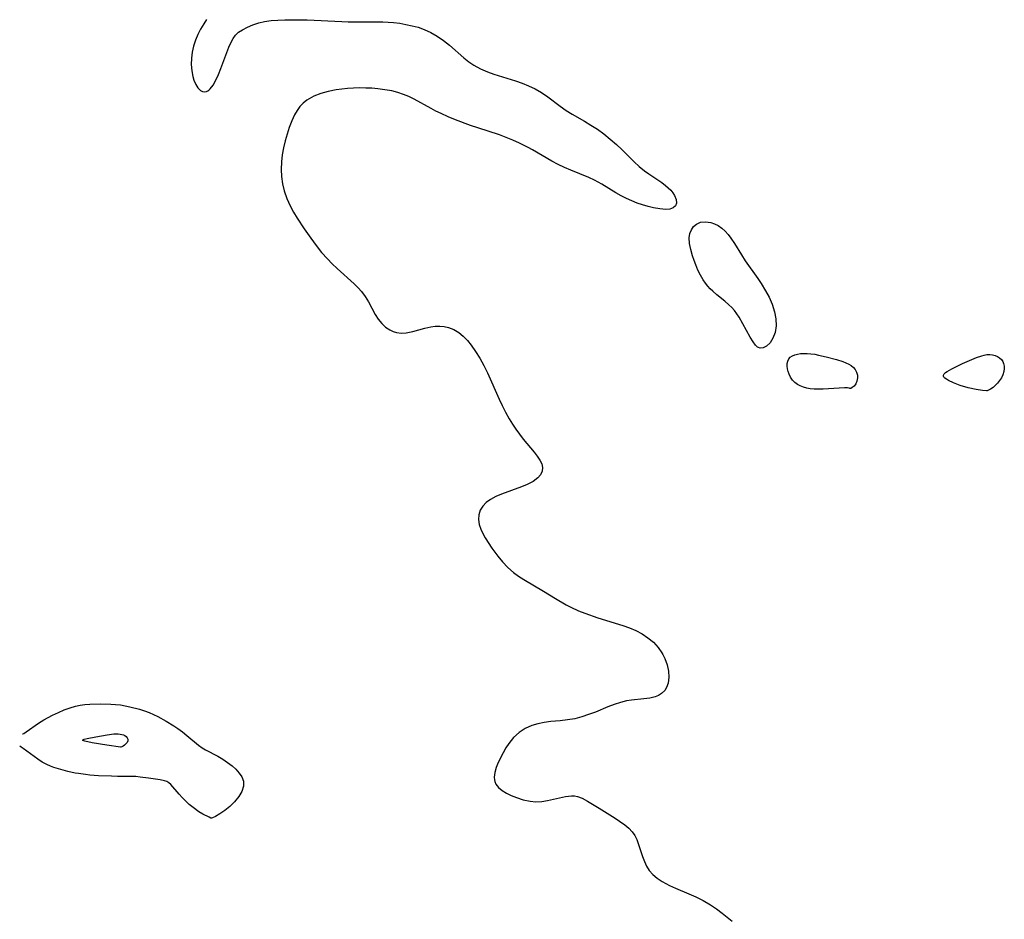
# Model space of a CAD drawing. Header units: metres. Extents: x 1073367 to 1082519, y 1569854 to 1574957.
# Tile 210 of 256: x 1073716 to 1073932, y 1573674 to 1573872. Entities that reach past the tile are written whole.
import ezdxf

# ---------------------------------------------------------------- set-up
doc = ezdxf.new("R2010")
doc.units = ezdxf.units.M
doc.layers.add('CGG_CurvaNivelLidar_v1', color=253, linetype='Continuous', lineweight=30)

msp = doc.modelspace()

# ---------------------------------------------------------------- linework, layer by layer
at = {"layer": 'CGG_CurvaNivelLidar_v1'}
for p, q in [((1073756.7841, 1573870.6741, 63.5), (1073756.0845, 1573869.498, 63.5)), ((1073757.386, 1573871.5575, 63.5), (1073756.7841, 1573870.6741, 63.5)), ((1073766.3398, 1573869.9001, 63.5), (1073767.5511, 1573870.406, 63.5)), ((1073767.5511, 1573870.406, 63.5), (1073768.8633, 1573870.8301, 63.5)), ((1073768.8633, 1573870.8301, 63.5), (1073770.1376, 1573871.1249, 63.5)), ((1073770.1376, 1573871.1249, 63.5), (1073771.5748, 1573871.3354, 63.5)), ((1073771.5748, 1573871.3354, 63.5), (1073773.064, 1573871.4577, 63.5)), ((1073773.064, 1573871.4577, 63.5), (1073774.5915, 1573871.5181, 63.5)), ((1073774.5915, 1573871.5181, 63.5), (1073776.1467, 1573871.5386, 63.5)), ((1073776.1467, 1573871.5386, 63.5), (1073779.486, 1573871.4862, 63.5)), ((1073779.486, 1573871.4862, 63.5), (1073787.061, 1573871.1236, 63.5)), ((1073787.061, 1573871.1236, 63.5), (1073788.4355, 1573871.0827, 63.5)), ((1073788.4355, 1573871.0827, 63.5), (1073794.4424, 1573871.092, 63.5)), ((1073794.4424, 1573871.092, 63.5), (1073796.05, 1573871.0599, 63.5)), ((1073796.05, 1573871.0599, 63.5), (1073798.4079, 1573870.9194, 63.5)), ((1073798.4079, 1573870.9194, 63.5), (1073799.7847, 1573870.752, 63.5)), ((1073799.7847, 1573870.752, 63.5), (1073801.1428, 1573870.5235, 63.5)), ((1073801.1428, 1573870.5235, 63.5), (1073802.4952, 1573870.2354, 63.5)), ((1073802.4952, 1573870.2354, 63.5), (1073803.8174, 1573869.8775, 63.5)), ((1073755.472, 1573868.2825, 63.5), (1073754.9572, 1573867.0347, 63.5)), ((1073756.0845, 1573869.498, 63.5), (1073755.472, 1573868.2825, 63.5)), ((1073763.2138, 1573867.4498, 63.5), (1073763.7316, 1573868.1736, 63.5)), ((1073763.7316, 1573868.1736, 63.5), (1073764.4221, 1573868.7999, 63.5)), ((1073764.4221, 1573868.7999, 63.5), (1073765.2492, 1573869.3352, 63.5)), ((1073765.2492, 1573869.3352, 63.5), (1073766.3398, 1573869.9001, 63.5)), ((1073803.8174, 1573869.8775, 63.5), (1073805.1001, 1573869.43, 63.5)), ((1073805.1001, 1573869.43, 63.5), (1073806.5841, 1573868.7506, 63.5)), ((1073806.5841, 1573868.7506, 63.5), (1073807.9996, 1573867.9406, 63.5)), ((1073807.9996, 1573867.9406, 63.5), (1073809.391, 1573866.9939, 63.5)), ((1073754.9572, 1573867.0347, 63.5), (1073754.544, 1573865.7332, 63.5)), ((1073762.2964, 1573865.4885, 63.5), (1073762.779, 1573866.6091, 63.5)), ((1073762.779, 1573866.6091, 63.5), (1073763.2138, 1573867.4498, 63.5)), ((1073809.391, 1573866.9939, 63.5), (1073810.7038, 1573865.9538, 63.5)), ((1073810.7038, 1573865.9538, 63.5), (1073813.8278, 1573863.1613, 63.5)), ((1073754.249, 1573864.4207, 63.5), (1073754.078, 1573863.1138, 63.5)), ((1073754.544, 1573865.7332, 63.5), (1073754.249, 1573864.4207, 63.5)), ((1073760.5294, 1573860.8615, 63.5), (1073762.2964, 1573865.4885, 63.5)), ((1073754.078, 1573863.1138, 63.5), (1073754.0402, 1573861.7053, 63.5)), ((1073754.0402, 1573861.7053, 63.5), (1073754.1477, 1573860.3542, 63.5)), ((1073813.8278, 1573863.1613, 63.5), (1073814.8917, 1573862.3268, 63.5)), ((1073814.8917, 1573862.3268, 63.5), (1073816.0125, 1573861.5711, 63.5)), ((1073816.0125, 1573861.5711, 63.5), (1073817.4672, 1573860.7826, 63.5)), ((1073754.1477, 1573860.3542, 63.5), (1073754.3902, 1573859.0946, 63.5)), ((1073759.4342, 1573858.2913, 63.5), (1073759.9902, 1573859.5274, 63.5)), ((1073759.9902, 1573859.5274, 63.5), (1073760.5294, 1573860.8615, 63.5)), ((1073817.4672, 1573860.7826, 63.5), (1073819.0013, 1573860.1159, 63.5)), ((1073819.0013, 1573860.1159, 63.5), (1073820.435, 1573859.5909, 63.5)), ((1073820.435, 1573859.5909, 63.5), (1073825.132, 1573858.0989, 63.5)), ((1073754.3902, 1573859.0946, 63.5), (1073754.6358, 1573858.2884, 63.5)), ((1073754.6358, 1573858.2884, 63.5), (1073755.0329, 1573857.3533, 63.5)), ((1073755.0329, 1573857.3533, 63.5), (1073755.507, 1573856.5855, 63.5)), ((1073758.2188, 1573856.3693, 63.5), (1073758.8482, 1573857.2144, 63.5)), ((1073758.8482, 1573857.2144, 63.5), (1073759.4342, 1573858.2913, 63.5)), ((1073825.132, 1573858.0989, 63.5), (1073826.5973, 1573857.5968, 63.5)), ((1073826.5973, 1573857.5968, 63.5), (1073828.0296, 1573857.0403, 63.5)), ((1073755.507, 1573856.5855, 63.5), (1073756.0535, 1573856.0325, 63.5)), ((1073756.0535, 1573856.0325, 63.5), (1073756.4874, 1573855.7971, 63.5)), ((1073756.4874, 1573855.7971, 63.5), (1073756.9403, 1573855.7121, 63.5)), ((1073756.9403, 1573855.7121, 63.5), (1073757.388, 1573855.7853, 63.5)), ((1073757.388, 1573855.7853, 63.5), (1073757.6535, 1573855.9058, 63.5)), ((1073757.6535, 1573855.9058, 63.5), (1073757.8809, 1573856.0583, 63.5)), ((1073757.8809, 1573856.0583, 63.5), (1073758.2188, 1573856.3693, 63.5)), ((1073782.4533, 1573855.3374, 63.5), (1073780.9074, 1573854.733, 63.5)), ((1073784.1009, 1573855.7999, 63.5), (1073782.4533, 1573855.3374, 63.5)), ((1073785.8177, 1573856.1508, 63.5), (1073784.1009, 1573855.7999, 63.5)), ((1073787.0507, 1573856.3392, 63.5), (1073785.8177, 1573856.1508, 63.5)), ((1073788.3002, 1573856.474, 63.5), (1073787.0507, 1573856.3392, 63.5)), ((1073789.66, 1573856.5527, 63.5), (1073788.3002, 1573856.474, 63.5)), ((1073791.0287, 1573856.5764, 63.5), (1073789.66, 1573856.5527, 63.5)), ((1073792.3546, 1573856.5595, 63.5), (1073791.0287, 1573856.5764, 63.5)), ((1073793.6788, 1573856.5007, 63.5), (1073792.3546, 1573856.5595, 63.5)), ((1073794.9963, 1573856.3914, 63.5), (1073793.6788, 1573856.5007, 63.5)), ((1073796.5151, 1573856.1895, 63.5), (1073794.9963, 1573856.3914, 63.5)), ((1073798.0104, 1573855.9043, 63.5), (1073796.5151, 1573856.1895, 63.5)), ((1073799.3262, 1573855.5714, 63.5), (1073798.0104, 1573855.9043, 63.5)), ((1073800.6085, 1573855.1497, 63.5), (1073799.3262, 1573855.5714, 63.5)), ((1073801.7776, 1573854.6616, 63.5), (1073800.6085, 1573855.1497, 63.5)), ((1073828.0296, 1573857.0403, 63.5), (1073829.4864, 1573856.3701, 63.5)), ((1073829.4864, 1573856.3701, 63.5), (1073830.8696, 1573855.5966, 63.5)), ((1073830.8696, 1573855.5966, 63.5), (1073832.2696, 1573854.6394, 63.5)), ((1073778.6051, 1573853.2435, 63.5), (1073777.8705, 1573852.4724, 63.5)), ((1073779.4218, 1573853.891, 63.5), (1073778.6051, 1573853.2435, 63.5)), ((1073780.9074, 1573854.733, 63.5), (1073779.4218, 1573853.891, 63.5)), ((1073802.9209, 1573854.1027, 63.5), (1073801.7776, 1573854.6616, 63.5)), ((1073806.6305, 1573852.059, 63.5), (1073802.9209, 1573854.1027, 63.5)), ((1073832.2696, 1573854.6394, 63.5), (1073834.9293, 1573852.584, 63.5)), ((1073776.6901, 1573850.6903, 63.5), (1073776.0633, 1573849.3494, 63.5)), ((1073777.2394, 1573851.6194, 63.5), (1073776.6901, 1573850.6903, 63.5)), ((1073777.8705, 1573852.4724, 63.5), (1073777.2394, 1573851.6194, 63.5)), ((1073807.7197, 1573851.4924, 63.5), (1073806.6305, 1573852.059, 63.5)), ((1073808.8286, 1573850.9525, 63.5), (1073807.7197, 1573851.4924, 63.5)), ((1073810.385, 1573850.2521, 63.5), (1073808.8286, 1573850.9525, 63.5)), ((1073834.9293, 1573852.584, 63.5), (1073836.288, 1573851.6158, 63.5)), ((1073836.288, 1573851.6158, 63.5), (1073837.5647, 1573850.8349, 63.5)), ((1073837.5647, 1573850.8349, 63.5), (1073840.3044, 1573849.2819, 63.5)), ((1073776.0633, 1573849.3494, 63.5), (1073775.528, 1573847.9307, 63.5)), ((1073811.9671, 1573849.596, 63.5), (1073810.385, 1573850.2521, 63.5)), ((1073815.2627, 1573848.3623, 63.5), (1073811.9671, 1573849.596, 63.5)), ((1073840.3044, 1573849.2819, 63.5), (1073841.7232, 1573848.431, 63.5)), ((1073775.0487, 1573846.4626, 63.5), (1073774.6102, 1573844.9767, 63.5)), ((1073775.528, 1573847.9307, 63.5), (1073775.0487, 1573846.4626, 63.5)), ((1073816.8906, 1573847.8032, 63.5), (1073815.2627, 1573848.3623, 63.5)), ((1073821.6253, 1573846.2618, 63.5), (1073816.8906, 1573847.8032, 63.5)), ((1073841.7232, 1573848.431, 63.5), (1073843.1226, 1573847.5195, 63.5)), ((1073843.1226, 1573847.5195, 63.5), (1073844.5595, 1573846.4774, 63.5)), ((1073844.5595, 1573846.4774, 63.5), (1073845.9524, 1573845.3654, 63.5)), ((1073774.6102, 1573844.9767, 63.5), (1073774.2407, 1573843.4611, 63.5)), ((1073823.1225, 1573845.709, 63.5), (1073821.6253, 1573846.2618, 63.5)), ((1073824.5911, 1573845.1083, 63.5), (1073823.1225, 1573845.709, 63.5)), ((1073826.0274, 1573844.4655, 63.5), (1073824.5911, 1573845.1083, 63.5)), ((1073827.9517, 1573843.5123, 63.5), (1073826.0274, 1573844.4655, 63.5)), ((1073845.9524, 1573845.3654, 63.5), (1073847.3, 1573844.1996, 63.5)), ((1073847.3, 1573844.1996, 63.5), (1073848.5034, 1573843.0825, 63.5)), ((1073774.2407, 1573843.4611, 63.5), (1073773.9789, 1573841.9151, 63.5)), ((1073828.9193, 1573842.9789, 63.5), (1073827.9517, 1573843.5123, 63.5)), ((1073833.108, 1573840.5255, 63.5), (1073828.9193, 1573842.9789, 63.5)), ((1073848.5034, 1573843.0825, 63.5), (1073851.2291, 1573840.3605, 63.5)), ((1073773.8252, 1573840.3474, 63.5), (1073773.7777, 1573838.6798, 63.5)), ((1073773.9789, 1573841.9151, 63.5), (1073773.8252, 1573840.3474, 63.5)), ((1073834.5524, 1573839.755, 63.5), (1073833.108, 1573840.5255, 63.5)), ((1073851.2291, 1573840.3605, 63.5), (1073852.3181, 1573839.3292, 63.5)), ((1073773.7777, 1573838.6798, 63.5), (1073773.8474, 1573837.1078, 63.5)), ((1073835.9045, 1573839.1119, 63.5), (1073834.5524, 1573839.755, 63.5)), ((1073837.2802, 1573838.5163, 63.5), (1073835.9045, 1573839.1119, 63.5)), ((1073841.2461, 1573836.9043, 63.5), (1073837.2802, 1573838.5163, 63.5)), ((1073852.3181, 1573839.3292, 63.5), (1073853.438, 1573838.3904, 63.5)), ((1073853.438, 1573838.3904, 63.5), (1073854.3758, 1573837.7165, 63.5)), ((1073854.3758, 1573837.7165, 63.5), (1073857.2326, 1573835.8034, 63.5)), ((1073773.8474, 1573837.1078, 63.5), (1073774.0422, 1573835.5532, 63.5)), ((1073774.0422, 1573835.5532, 63.5), (1073774.3843, 1573834.029, 63.5)), ((1073842.5017, 1573836.322, 63.5), (1073841.2461, 1573836.9043, 63.5)), ((1073844.093, 1573835.452, 63.5), (1073842.5017, 1573836.322, 63.5)), ((1073857.2326, 1573835.8034, 63.5), (1073858.1016, 1573835.1419, 63.5)), ((1073774.3843, 1573834.029, 63.5), (1073774.9746, 1573832.3393, 63.5)), ((1073847.1847, 1573833.5536, 63.5), (1073844.093, 1573835.452, 63.5)), ((1073848.3512, 1573832.8756, 63.5), (1073847.1847, 1573833.5536, 63.5)), ((1073858.1016, 1573835.1419, 63.5), (1073858.6861, 1573834.6344, 63.5)), ((1073858.6861, 1573834.6344, 63.5), (1073859.2034, 1573834.1097, 63.5)), ((1073859.2034, 1573834.1097, 63.5), (1073859.659, 1573833.5419, 63.5)), ((1073859.659, 1573833.5419, 63.5), (1073860.0198, 1573832.9664, 63.5)), ((1073774.9746, 1573832.3393, 63.5), (1073775.7369, 1573830.6951, 63.5)), ((1073849.5063, 1573832.2858, 63.5), (1073848.3512, 1573832.8756, 63.5)), ((1073850.6558, 1573831.7747, 63.5), (1073849.5063, 1573832.2858, 63.5)), ((1073851.8171, 1573831.3259, 63.5), (1073850.6558, 1573831.7747, 63.5)), ((1073853.0568, 1573830.9154, 63.5), (1073851.8171, 1573831.3259, 63.5)), ((1073860.0198, 1573832.9664, 63.5), (1073860.3738, 1573832.1061, 63.5)), ((1073860.4667, 1573831.321, 63.5), (1073860.2604, 1573830.6762, 63.5)), ((1073860.3738, 1573832.1061, 63.5), (1073860.4667, 1573831.321, 63.5)), ((1073775.7369, 1573830.6951, 63.5), (1073776.4791, 1573829.335, 63.5)), ((1073776.4791, 1573829.335, 63.5), (1073777.2852, 1573827.9935, 63.5)), ((1073854.2772, 1573830.5697, 63.5), (1073853.0568, 1573830.9154, 63.5)), ((1073855.4573, 1573830.2838, 63.5), (1073854.2772, 1573830.5697, 63.5)), ((1073856.8549, 1573830.0166, 63.5), (1073855.4573, 1573830.2838, 63.5)), ((1073858.1148, 1573829.9105, 63.5), (1073856.8549, 1573830.0166, 63.5)), ((1073859.0311, 1573829.9951, 63.5), (1073858.1148, 1573829.9105, 63.5)), ((1073859.7664, 1573830.2484, 63.5), (1073859.0311, 1573829.9951, 63.5)), ((1073860.2604, 1573830.6762, 63.5), (1073859.7664, 1573830.2484, 63.5)), ((1073777.2852, 1573827.9935, 63.5), (1073778.7901, 1573825.6744, 63.5)), ((1073864.8349, 1573826.7198, 63.5), (1073865.7774, 1573827.1169, 63.5)), ((1073865.7774, 1573827.1169, 63.5), (1073866.8564, 1573827.2262, 63.5)), ((1073866.8564, 1573827.2262, 63.5), (1073867.9995, 1573827.0638, 63.5)), ((1073867.9995, 1573827.0638, 63.5), (1073868.8234, 1573826.7805, 63.5)), ((1073778.7901, 1573825.6744, 63.5), (1073780.2439, 1573823.5787, 63.5)), ((1073863.4277, 1573824.6224, 63.5), (1073863.7473, 1573825.4602, 63.5)), ((1073863.7473, 1573825.4602, 63.5), (1073864.2188, 1573826.1729, 63.5)), ((1073864.2188, 1573826.1729, 63.5), (1073864.8349, 1573826.7198, 63.5)), ((1073868.8234, 1573826.7805, 63.5), (1073869.629, 1573826.3674, 63.5)), ((1073869.629, 1573826.3674, 63.5), (1073870.3986, 1573825.8322, 63.5)), ((1073870.3986, 1573825.8322, 63.5), (1073871.124, 1573825.176, 63.5)), ((1073871.124, 1573825.176, 63.5), (1073871.801, 1573824.4229, 63.5)), ((1073780.2439, 1573823.5787, 63.5), (1073781.4125, 1573822.0118, 63.5)), ((1073863.2758, 1573823.693, 63.5), (1073863.4277, 1573824.6224, 63.5)), ((1073863.334, 1573822.4364, 63.5), (1073863.2758, 1573823.693, 63.5)), ((1073871.801, 1573824.4229, 63.5), (1073872.4355, 1573823.5937, 63.5)), ((1073872.4355, 1573823.5937, 63.5), (1073873.2054, 1573822.4375, 63.5)), ((1073781.4125, 1573822.0118, 63.5), (1073782.6334, 1573820.4977, 63.5)), ((1073782.6334, 1573820.4977, 63.5), (1073783.915, 1573819.0542, 63.5)), ((1073863.6022, 1573821.1079, 63.5), (1073863.334, 1573822.4364, 63.5)), ((1073864.0042, 1573819.7283, 63.5), (1073863.6022, 1573821.1079, 63.5)), ((1073873.2054, 1573822.4375, 63.5), (1073874.7138, 1573819.9855, 63.5)), ((1073783.915, 1573819.0542, 63.5), (1073784.9537, 1573817.9951, 63.5)), ((1073864.3373, 1573818.7348, 63.5), (1073864.0042, 1573819.7283, 63.5)), ((1073864.7103, 1573817.737, 63.5), (1073864.3373, 1573818.7348, 63.5)), ((1073874.7138, 1573819.9855, 63.5), (1073875.5778, 1573818.6695, 63.5)), ((1073875.5778, 1573818.6695, 63.5), (1073878.3125, 1573814.7339, 63.5)), ((1073784.9537, 1573817.9951, 63.5), (1073786.019, 1573816.981, 63.5)), ((1073786.019, 1573816.981, 63.5), (1073789.8074, 1573813.5778, 63.5)), ((1073865.1901, 1573816.6145, 63.5), (1073864.7103, 1573817.737, 63.5)), ((1073865.7316, 1573815.5204, 63.5), (1073865.1901, 1573816.6145, 63.5)), ((1073866.3387, 1573814.4728, 63.5), (1073865.7316, 1573815.5204, 63.5)), ((1073866.8095, 1573813.7746, 63.5), (1073866.3387, 1573814.4728, 63.5)), ((1073878.3125, 1573814.7339, 63.5), (1073879.0358, 1573813.633, 63.5)), ((1073789.8074, 1573813.5778, 63.5), (1073790.6488, 1573812.7543, 63.5)), ((1073790.6488, 1573812.7543, 63.5), (1073791.4146, 1573811.8913, 63.5)), ((1073791.4146, 1573811.8913, 63.5), (1073792.2064, 1573810.7908, 63.5)), ((1073867.3207, 1573813.1176, 63.5), (1073866.8095, 1573813.7746, 63.5)), ((1073867.8621, 1573812.5197, 63.5), (1073867.3207, 1573813.1176, 63.5)), ((1073868.4347, 1573811.9609, 63.5), (1073867.8621, 1573812.5197, 63.5)), ((1073869.3095, 1573811.1943, 63.5), (1073868.4347, 1573811.9609, 63.5)), ((1073879.0358, 1573813.633, 63.5), (1073879.9814, 1573812.0779, 63.5)), ((1073879.9814, 1573812.0779, 63.5), (1073880.7792, 1573810.6535, 63.5)), ((1073792.2064, 1573810.7908, 63.5), (1073792.9018, 1573809.6345, 63.5)), ((1073792.9018, 1573809.6345, 63.5), (1073794.4058, 1573806.8984, 63.5)), ((1073871.0861, 1573809.7832, 63.5), (1073869.3095, 1573811.1943, 63.5)), ((1073871.9959, 1573809.0119, 63.5), (1073871.0861, 1573809.7832, 63.5)), ((1073880.7792, 1573810.6535, 63.5), (1073881.4798, 1573809.1228, 63.5)), ((1073872.6243, 1573808.4165, 63.5), (1073871.9959, 1573809.0119, 63.5)), ((1073873.2095, 1573807.7623, 63.5), (1073872.6243, 1573808.4165, 63.5)), ((1073873.7301, 1573807.0458, 63.5), (1073873.2095, 1573807.7623, 63.5)), ((1073881.4798, 1573809.1228, 63.5), (1073882.0017, 1573807.449, 63.5)), ((1073882.0017, 1573807.449, 63.5), (1073882.267, 1573805.8922, 63.5)), ((1073794.4058, 1573806.8984, 63.5), (1073795.0737, 1573805.8422, 63.5)), ((1073795.0737, 1573805.8422, 63.5), (1073795.8242, 1573804.8951, 63.5)), ((1073874.2179, 1573806.2655, 63.5), (1073873.7301, 1573807.0458, 63.5)), ((1073876.6661, 1573801.8879, 63.5), (1073874.2179, 1573806.2655, 63.5)), ((1073882.267, 1573805.8922, 63.5), (1073882.3091, 1573804.3637, 63.5)), ((1073795.8242, 1573804.8951, 63.5), (1073796.6556, 1573804.1235, 63.5)), ((1073796.6556, 1573804.1235, 63.5), (1073797.5822, 1573803.5082, 63.5)), ((1073797.5822, 1573803.5082, 63.5), (1073798.3126, 1573803.1661, 63.5)), ((1073798.3126, 1573803.1661, 63.5), (1073799.0785, 1573802.928, 63.5)), ((1073802.6167, 1573803.1028, 63.5), (1073805.3071, 1573803.8932, 63.5)), ((1073805.3071, 1573803.8932, 63.5), (1073806.5929, 1573804.1824, 63.5)), ((1073806.5929, 1573804.1824, 63.5), (1073807.5583, 1573804.2965, 63.5)), ((1073807.5583, 1573804.2965, 63.5), (1073808.5293, 1573804.3085, 63.5)), ((1073808.5293, 1573804.3085, 63.5), (1073809.4984, 1573804.2072, 63.5)), ((1073809.4984, 1573804.2072, 63.5), (1073810.4489, 1573803.9887, 63.5)), ((1073810.4489, 1573803.9887, 63.5), (1073811.6117, 1573803.5402, 63.5)), ((1073811.6117, 1573803.5402, 63.5), (1073812.708, 1573802.9143, 63.5)), ((1073882.3091, 1573804.3637, 63.5), (1073882.1089, 1573802.9377, 63.5)), ((1073799.0785, 1573802.928, 63.5), (1073800.1263, 1573802.7856, 63.5)), ((1073800.1263, 1573802.7856, 63.5), (1073801.2006, 1573802.8238, 63.5)), ((1073801.2006, 1573802.8238, 63.5), (1073802.6167, 1573803.1028, 63.5)), ((1073812.708, 1573802.9143, 63.5), (1073813.7195, 1573802.1223, 63.5)), ((1073813.7195, 1573802.1223, 63.5), (1073814.6226, 1573801.1895, 63.5)), ((1073814.6226, 1573801.1895, 63.5), (1073815.4585, 1573800.1382, 63.5)), ((1073877.2806, 1573800.9058, 63.5), (1073876.6661, 1573801.8879, 63.5)), ((1073881.6494, 1573801.6461, 63.5), (1073880.9943, 1573800.6166, 63.5)), ((1073882.1089, 1573802.9377, 63.5), (1073881.6494, 1573801.6461, 63.5)), ((1073815.4585, 1573800.1382, 63.5), (1073816.4181, 1573798.7529, 63.5)), ((1073877.8222, 1573800.1654, 63.5), (1073877.2806, 1573800.9058, 63.5)), ((1073878.2586, 1573799.7082, 63.5), (1073877.8222, 1573800.1654, 63.5)), ((1073878.5, 1573799.5986, 63.5), (1073878.2586, 1573799.7082, 63.5)), ((1073878.8486, 1573799.4626, 63.5), (1073878.5, 1573799.5986, 63.5)), ((1073879.4692, 1573799.5516, 63.5), (1073878.8486, 1573799.4626, 63.5)), ((1073880.2245, 1573799.9099, 63.5), (1073879.4692, 1573799.5516, 63.5)), ((1073880.9943, 1573800.6166, 63.5), (1073880.2245, 1573799.9099, 63.5)), ((1073816.4181, 1573798.7529, 63.5), (1073817.3277, 1573797.2708, 63.5)), ((1073817.3277, 1573797.2708, 63.5), (1073818.1822, 1573795.7105, 63.5)), ((1073884.7796, 1573796.137, 63.5), (1073884.8828, 1573796.6598, 63.5)), ((1073884.8828, 1573796.6598, 63.5), (1073885.0998, 1573797.1146, 63.5)), ((1073885.0998, 1573797.1146, 63.5), (1073885.4457, 1573797.4826, 63.5)), ((1073885.4457, 1573797.4826, 63.5), (1073885.8987, 1573797.774, 63.5)), ((1073885.8987, 1573797.774, 63.5), (1073886.4324, 1573798.0003, 63.5)), ((1073886.4324, 1573798.0003, 63.5), (1073887.0261, 1573798.1681, 63.5)), ((1073887.0261, 1573798.1681, 63.5), (1073887.6637, 1573798.2799, 63.5)), ((1073887.6637, 1573798.2799, 63.5), (1073888.3328, 1573798.3342, 63.5)), ((1073888.3328, 1573798.3342, 63.5), (1073889.1416, 1573798.3234, 63.5)), ((1073889.1416, 1573798.3234, 63.5), (1073889.9701, 1573798.2495, 63.5)), ((1073889.9701, 1573798.2495, 63.5), (1073890.8108, 1573798.1299, 63.5)), ((1073890.8108, 1573798.1299, 63.5), (1073891.6581, 1573797.9767, 63.5)), ((1073891.6581, 1573797.9767, 63.5), (1073893.3026, 1573797.6132, 63.5)), ((1073893.3026, 1573797.6132, 63.5), (1073895.592, 1573796.9946, 63.5)), ((1073895.592, 1573796.9946, 63.5), (1073896.9786, 1573796.5341, 63.5)), ((1073923.2282, 1573796.108, 63.5), (1073926.2705, 1573797.435, 63.5)), ((1073926.2705, 1573797.435, 63.5), (1073927.4277, 1573797.8348, 63.5)), ((1073927.4277, 1573797.8348, 63.5), (1073928.0021, 1573797.9752, 63.5)), ((1073928.0021, 1573797.9752, 63.5), (1073928.5724, 1573798.0556, 63.5)), ((1073928.5724, 1573798.0556, 63.5), (1073929.1831, 1573798.0591, 63.5)), ((1073929.1831, 1573798.0591, 63.5), (1073929.7786, 1573797.9836, 63.5)), ((1073929.7786, 1573797.9836, 63.5), (1073930.3487, 1573797.8387, 63.5)), ((1073930.3487, 1573797.8387, 63.5), (1073930.8799, 1573797.6278, 63.5)), ((1073930.8799, 1573797.6278, 63.5), (1073931.3545, 1573797.3489, 63.5)), ((1073931.3545, 1573797.3489, 63.5), (1073931.7489, 1573796.9934, 63.5)), ((1073931.7489, 1573796.9934, 63.5), (1073932.0314, 1573796.5732, 63.5)), ((1073818.1822, 1573795.7105, 63.5), (1073818.9871, 1573794.0684, 63.5)), ((1073884.7696, 1573795.5677, 63.5), (1073884.7796, 1573796.137, 63.5)), ((1073884.8388, 1573794.9703, 63.5), (1073884.7696, 1573795.5677, 63.5)), ((1073884.9794, 1573794.3618, 63.5), (1073884.8388, 1573794.9703, 63.5)), ((1073896.9786, 1573796.5341, 63.5), (1073897.6421, 1573796.2692, 63.5)), ((1073897.6421, 1573796.2692, 63.5), (1073898.2745, 1573795.9698, 63.5)), ((1073898.2745, 1573795.9698, 63.5), (1073898.7995, 1573795.6521, 63.5)), ((1073898.7995, 1573795.6521, 63.5), (1073899.2725, 1573795.2494, 63.5)), ((1073899.2725, 1573795.2494, 63.5), (1073899.6692, 1573794.7719, 63.5)), ((1073899.6692, 1573794.7719, 63.5), (1073899.9857, 1573794.1915, 63.5)), ((1073919.8676, 1573794.3936, 63.5), (1073920.8585, 1573794.966, 63.5)), ((1073920.8585, 1573794.966, 63.5), (1073923.2282, 1573796.108, 63.5)), ((1073932.0314, 1573796.5732, 63.5), (1073932.2287, 1573796.0901, 63.5)), ((1073932.2287, 1573796.0901, 63.5), (1073932.3517, 1573795.5618, 63.5)), ((1073932.3903, 1573794.9841, 63.5), (1073932.3018, 1573794.3306, 63.5)), ((1073932.3517, 1573795.5618, 63.5), (1073932.3903, 1573794.9841, 63.5)), ((1073818.9871, 1573794.0684, 63.5), (1073821.5846, 1573788.3082, 63.5)), ((1073885.1891, 1573793.7586, 63.5), (1073884.9794, 1573794.3618, 63.5)), ((1073885.5179, 1573793.0906, 63.5), (1073885.1891, 1573793.7586, 63.5)), ((1073885.9368, 1573792.4731, 63.5), (1073885.5179, 1573793.0906, 63.5)), ((1073886.4486, 1573791.9324, 63.5), (1073885.9368, 1573792.4731, 63.5)), ((1073899.9857, 1573794.1915, 63.5), (1073900.1699, 1573793.5698, 63.5)), ((1073900.2084, 1573792.9374, 63.5), (1073900.0755, 1573792.2488, 63.5)), ((1073900.1699, 1573793.5698, 63.5), (1073900.2084, 1573792.9374, 63.5)), ((1073919.0464, 1573793.5291, 63.5), (1073919.1932, 1573793.8236, 63.5)), ((1073919.0533, 1573793.3242, 63.5), (1073919.0464, 1573793.5291, 63.5)), ((1073919.1469, 1573793.1347, 63.5), (1073919.0533, 1573793.3242, 63.5)), ((1073919.3572, 1573792.9129, 63.5), (1073919.1469, 1573793.1347, 63.5)), ((1073919.1932, 1573793.8236, 63.5), (1073919.4755, 1573794.1063, 63.5)), ((1073919.7152, 1573792.6503, 63.5), (1073919.3572, 1573792.9129, 63.5)), ((1073919.4755, 1573794.1063, 63.5), (1073919.8676, 1573794.3936, 63.5)), ((1073920.1614, 1573792.3876, 63.5), (1073919.7152, 1573792.6503, 63.5)), ((1073921.2343, 1573791.8652, 63.5), (1073920.1614, 1573792.3876, 63.5)), ((1073931.3702, 1573792.3851, 63.5), (1073930.9113, 1573791.8132, 63.5)), ((1073931.7687, 1573793.0004, 63.5), (1073931.3702, 1573792.3851, 63.5)), ((1073932.0817, 1573793.6375, 63.5), (1073931.7687, 1573793.0004, 63.5)), ((1073932.3018, 1573794.3306, 63.5), (1073932.0817, 1573793.6375, 63.5)), ((1073887.0089, 1573791.5214, 63.5), (1073886.4486, 1573791.9324, 63.5)), ((1073887.6375, 1573791.1898, 63.5), (1073887.0089, 1573791.5214, 63.5)), ((1073888.3178, 1573790.9279, 63.5), (1073887.6375, 1573791.1898, 63.5)), ((1073889.0554, 1573790.7256, 63.5), (1073888.3178, 1573790.9279, 63.5)), ((1073889.8227, 1573790.5817, 63.5), (1073889.0554, 1573790.7256, 63.5)), ((1073890.6826, 1573790.4924, 63.5), (1073889.8227, 1573790.5817, 63.5)), ((1073891.666, 1573790.4597, 63.5), (1073890.6826, 1573790.4924, 63.5)), ((1073892.6694, 1573790.4794, 63.5), (1073891.666, 1573790.4597, 63.5)), ((1073897.3508, 1573790.7551, 63.5), (1073892.6694, 1573790.4794, 63.5)), ((1073897.9777, 1573790.7493, 63.5), (1073897.3508, 1573790.7551, 63.5)), ((1073898.3775, 1573790.7163, 63.5), (1073897.9777, 1573790.7493, 63.5)), ((1073898.5, 1573790.6609, 63.5), (1073898.3775, 1573790.7163, 63.5)), ((1073898.6899, 1573790.6593, 63.5), (1073898.5, 1573790.6609, 63.5)), ((1073899.0259, 1573790.8261, 63.5), (1073898.6899, 1573790.6593, 63.5)), ((1073899.4228, 1573791.1524, 63.5), (1073899.0259, 1573790.8261, 63.5)), ((1073899.7958, 1573791.6381, 63.5), (1073899.4228, 1573791.1524, 63.5)), ((1073900.0755, 1573792.2488, 63.5), (1073899.7958, 1573791.6381, 63.5)), ((1073922.6768, 1573791.3115, 63.5), (1073921.2343, 1573791.8652, 63.5)), ((1073924.4277, 1573790.7778, 63.5), (1073922.6768, 1573791.3115, 63.5)), ((1073926.1823, 1573790.3806, 63.5), (1073924.4277, 1573790.7778, 63.5)), ((1073927.5859, 1573790.1888, 63.5), (1073926.1823, 1573790.3806, 63.5)), ((1073928.5, 1573790.1461, 63.5), (1073927.5859, 1573790.1888, 63.5)), ((1073928.9269, 1573790.2716, 63.5), (1073928.6139, 1573790.1459, 63.5)), ((1073929.3796, 1573790.516, 63.5), (1073928.9269, 1573790.2716, 63.5)), ((1073929.9136, 1573790.879, 63.5), (1073929.3796, 1573790.516, 63.5)), ((1073930.4171, 1573791.305, 63.5), (1073929.9136, 1573790.879, 63.5)), ((1073930.9113, 1573791.8132, 63.5), (1073930.4171, 1573791.305, 63.5)), ((1073821.5846, 1573788.3082, 63.5), (1073822.2526, 1573786.8923, 63.5)), ((1073928.6139, 1573790.1459, 63.5), (1073928.5, 1573790.1461, 63.5)), ((1073822.2526, 1573786.8923, 63.5), (1073822.9924, 1573785.4166, 63.5)), ((1073822.9924, 1573785.4166, 63.5), (1073823.7789, 1573783.981, 63.5)), ((1073823.7789, 1573783.981, 63.5), (1073824.489, 1573782.8103, 63.5)), ((1073824.489, 1573782.8103, 63.5), (1073825.2387, 1573781.6836, 63.5)), ((1073825.2387, 1573781.6836, 63.5), (1073826.0229, 1573780.6064, 63.5)), ((1073826.0229, 1573780.6064, 63.5), (1073826.8705, 1573779.5382, 63.5)), ((1073826.8705, 1573779.5382, 63.5), (1073829.2795, 1573776.6685, 63.5)), ((1073829.2795, 1573776.6685, 63.5), (1073829.9334, 1573775.8219, 63.5)), ((1073829.9334, 1573775.8219, 63.5), (1073830.5205, 1573774.9446, 63.5)), ((1073830.5205, 1573774.9446, 63.5), (1073830.935, 1573774.0959, 63.5)), ((1073830.935, 1573774.0959, 63.5), (1073831.1163, 1573773.2666, 63.5)), ((1073831.1163, 1573773.2666, 63.5), (1073831.0175, 1573772.4658, 63.5)), ((1073830.078, 1573771.0045, 63.5), (1073829.0155, 1573770.2219, 63.5)), ((1073830.662, 1573771.7025, 63.5), (1073830.078, 1573771.0045, 63.5)), ((1073831.0175, 1573772.4658, 63.5), (1073830.662, 1573771.7025, 63.5)), ((1073826.4773, 1573769.0598, 63.5), (1073822.0637, 1573767.4834, 63.5)), ((1073827.7009, 1573769.5555, 63.5), (1073826.4773, 1573769.0598, 63.5)), ((1073829.0155, 1573770.2219, 63.5), (1073827.7009, 1573769.5555, 63.5)), ((1073820.8214, 1573766.9408, 63.5), (1073819.685, 1573766.3084, 63.5)), ((1073822.0637, 1573767.4834, 63.5), (1073820.8214, 1573766.9408, 63.5)), ((1073817.9876, 1573764.7989, 63.5), (1073817.4323, 1573763.909, 63.5)), ((1073818.7518, 1573765.6048, 63.5), (1073817.9876, 1573764.7989, 63.5)), ((1073819.685, 1573766.3084, 63.5), (1073818.7518, 1573765.6048, 63.5)), ((1073817.1074, 1573762.9449, 63.5), (1073817.0378, 1573761.8702, 63.5)), ((1073817.4323, 1573763.909, 63.5), (1073817.1074, 1573762.9449, 63.5)), ((1073817.0378, 1573761.8702, 63.5), (1073817.2182, 1573760.7605, 63.5)), ((1073817.2182, 1573760.7605, 63.5), (1073817.5418, 1573759.8, 63.5)), ((1073817.5418, 1573759.8, 63.5), (1073817.9892, 1573758.8349, 63.5)), ((1073817.9892, 1573758.8349, 63.5), (1073818.5311, 1573757.8671, 63.5)), ((1073818.5311, 1573757.8671, 63.5), (1073820.0026, 1573755.6207, 63.5)), ((1073820.0026, 1573755.6207, 63.5), (1073821.274, 1573753.8355, 63.5)), ((1073821.274, 1573753.8355, 63.5), (1073822.3076, 1573752.5761, 63.5)), ((1073822.3076, 1573752.5761, 63.5), (1073823.4454, 1573751.3858, 63.5)), ((1073823.4454, 1573751.3858, 63.5), (1073824.692, 1573750.2924, 63.5)), ((1073824.692, 1573750.2924, 63.5), (1073825.8289, 1573749.4616, 63.5)), ((1073825.8289, 1573749.4616, 63.5), (1073827.0267, 1573748.6914, 63.5)), ((1073827.0267, 1573748.6914, 63.5), (1073831.2785, 1573746.1891, 63.5)), ((1073831.2785, 1573746.1891, 63.5), (1073833.9671, 1573744.548, 63.5)), ((1073833.9671, 1573744.548, 63.5), (1073836.2986, 1573743.178, 63.5)), ((1073836.2986, 1573743.178, 63.5), (1073837.2962, 1573742.6481, 63.5)), ((1073837.2962, 1573742.6481, 63.5), (1073838.9794, 1573741.8667, 63.5)), ((1073838.9794, 1573741.8667, 63.5), (1073840.3407, 1573741.3198, 63.5)), ((1073840.3407, 1573741.3198, 63.5), (1073843.2291, 1573740.2992, 63.5)), ((1073843.2291, 1573740.2992, 63.5), (1073848.6752, 1573738.6127, 63.5)), ((1073848.6752, 1573738.6127, 63.5), (1073850.1541, 1573738.0985, 63.5)), ((1073850.1541, 1573738.0985, 63.5), (1073851.5759, 1573737.5136, 63.5)), ((1073851.5759, 1573737.5136, 63.5), (1073852.9162, 1573736.8262, 63.5)), ((1073852.9162, 1573736.8262, 63.5), (1073854.2268, 1573735.9533, 63.5)), ((1073854.2268, 1573735.9533, 63.5), (1073855.4052, 1573734.9497, 63.5)), ((1073855.4052, 1573734.9497, 63.5), (1073856.4353, 1573733.8358, 63.5)), ((1073856.4353, 1573733.8358, 63.5), (1073857.2904, 1573732.6257, 63.5)), ((1073857.2904, 1573732.6257, 63.5), (1073857.4822, 1573732.2926, 63.5)), ((1073857.4822, 1573732.2926, 63.5), (1073857.9099, 1573731.4258, 63.5)), ((1073857.9099, 1573731.4258, 63.5), (1073858.4107, 1573730.0346, 63.5)), ((1073858.4107, 1573730.0346, 63.5), (1073858.7112, 1573728.6339, 63.5)), ((1073858.7112, 1573728.6339, 63.5), (1073858.8004, 1573727.2709, 63.5)), ((1073858.6503, 1573725.9956, 63.5), (1073858.3124, 1573725.0377, 63.5)), ((1073858.8004, 1573727.2709, 63.5), (1073858.6503, 1573725.9956, 63.5)), ((1073856.5437, 1573723.3053, 63.5), (1073855.792, 1573723.001, 63.5)), ((1073857.2089, 1573723.7097, 63.5), (1073856.5437, 1573723.3053, 63.5)), ((1073857.9097, 1573724.3928, 63.5), (1073857.2089, 1573723.7097, 63.5)), ((1073858.3124, 1573725.0377, 63.5), (1073857.9097, 1573724.3928, 63.5)), ((1073728.625, 1573720.9048, 63), (1073729.6722, 1573721.1216, 63)), ((1073729.6722, 1573721.1216, 63), (1073730.6946, 1573721.2683, 63)), ((1073730.6946, 1573721.2683, 63), (1073731.8233, 1573721.3763, 63)), ((1073731.8233, 1573721.3763, 63), (1073734.0949, 1573721.4615, 63)), ((1073734.0949, 1573721.4615, 63), (1073736.3673, 1573721.4016, 63)), ((1073736.3673, 1573721.4016, 63), (1073737.4301, 1573721.3218, 63)), ((1073737.4301, 1573721.3218, 63), (1073738.4864, 1573721.1982, 63)), ((1073738.4864, 1573721.1982, 63), (1073739.5343, 1573721.0228, 63)), ((1073846.7957, 1573721.3042, 63.5), (1073845.4355, 1573720.7792, 63.5)), ((1073848.1603, 1573721.7481, 63.5), (1073846.7957, 1573721.3042, 63.5)), ((1073849.531, 1573722.0744, 63.5), (1073848.1603, 1573721.7481, 63.5)), ((1073850.6039, 1573722.2467, 63.5), (1073849.531, 1573722.0744, 63.5)), ((1073853.3359, 1573722.5367, 63.5), (1073850.6039, 1573722.2467, 63.5)), ((1073854.6133, 1573722.7142, 63.5), (1073853.3359, 1573722.5367, 63.5)), ((1073855.792, 1573723.001, 63.5), (1073854.6133, 1573722.7142, 63.5)), ((1073721.7309, 1573717.9287, 63), (1073723.6281, 1573718.9528, 63)), ((1073723.6281, 1573718.9528, 63), (1073724.9101, 1573719.5605, 63)), ((1073724.9101, 1573719.5605, 63), (1073726.1935, 1573720.1028, 63)), ((1073726.1935, 1573720.1028, 63), (1073727.4434, 1573720.5581, 63)), ((1073727.4434, 1573720.5581, 63), (1073728.625, 1573720.9048, 63)), ((1073739.5343, 1573721.0228, 63), (1073740.5742, 1573720.8037, 63)), ((1073740.5742, 1573720.8037, 63), (1073742.6854, 1573720.2529, 63)), ((1073742.6854, 1573720.2529, 63), (1073743.7509, 1573719.9168, 63)), ((1073743.7509, 1573719.9168, 63), (1073744.7971, 1573719.5305, 63)), ((1073744.7971, 1573719.5305, 63), (1073745.7576, 1573719.114, 63)), ((1073745.7576, 1573719.114, 63), (1073746.6994, 1573718.6536, 63)), ((1073841.2033, 1573719.0787, 63.5), (1073839.6882, 1573718.5818, 63.5)), ((1073842.6951, 1573719.6461, 63.5), (1073841.2033, 1573719.0787, 63.5)), ((1073845.4355, 1573720.7792, 63.5), (1073842.6951, 1573719.6461, 63.5)), ((1073717.7978, 1573715.2919, 63), (1073720.5176, 1573717.1774, 63)), ((1073720.5176, 1573717.1774, 63), (1073721.7309, 1573717.9287, 63)), ((1073746.6994, 1573718.6536, 63), (1073748.5384, 1573717.6417, 63)), ((1073748.5384, 1573717.6417, 63), (1073750.2478, 1573716.5923, 63)), ((1073830.0876, 1573717.0765, 63.5), (1073828.7459, 1573716.6708, 63.5)), ((1073831.4797, 1573717.3588, 63.5), (1073830.0876, 1573717.0765, 63.5)), ((1073832.9011, 1573717.5471, 63.5), (1073831.4797, 1573717.3588, 63.5)), ((1073834.973, 1573717.731, 63.5), (1073832.9011, 1573717.5471, 63.5)), ((1073836.5638, 1573717.9105, 63.5), (1073834.973, 1573717.731, 63.5)), ((1073838.1507, 1573718.1866, 63.5), (1073836.5638, 1573717.9105, 63.5)), ((1073839.6882, 1573718.5818, 63.5), (1073838.1507, 1573718.1866, 63.5)), ((1073717.0286, 1573714.8557, 63), (1073717.1112, 1573714.8598, 63)), ((1073717.1112, 1573714.8598, 63), (1073717.2938, 1573714.9569, 63)), ((1073717.2938, 1573714.9569, 63), (1073717.7978, 1573715.2919, 63)), ((1073733.0682, 1573714.2349, 62.5), (1073735.5828, 1573714.6674, 62.5)), ((1073735.5828, 1573714.6674, 62.5), (1073737.0846, 1573714.8387, 62.5)), ((1073737.0846, 1573714.8387, 62.5), (1073738.0052, 1573714.8416, 62.5)), ((1073738.0052, 1573714.8416, 62.5), (1073738.4474, 1573714.7931, 62.5)), ((1073738.4474, 1573714.7931, 62.5), (1073739.1443, 1573714.6131, 62.5)), ((1073739.1443, 1573714.6131, 62.5), (1073739.4596, 1573714.4784, 62.5)), ((1073750.2478, 1573716.5923, 63), (1073751.0729, 1573716.0319, 63)), ((1073751.0729, 1573716.0319, 63), (1073752.0926, 1573715.2718, 63)), ((1073752.0926, 1573715.2718, 63), (1073753.0758, 1573714.4809, 63)), ((1073825.9703, 1573715.1648, 63.5), (1073824.7382, 1573714.0515, 63.5)), ((1073827.2939, 1573716.018, 63.5), (1073825.9703, 1573715.1648, 63.5)), ((1073828.7459, 1573716.6708, 63.5), (1073827.2939, 1573716.018, 63.5)), ((1073730.219, 1573713.5102, 62.5), (1073730.3113, 1573713.5996, 62.5)), ((1073730.2788, 1573713.4263, 62.5), (1073730.219, 1573713.5102, 62.5)), ((1073730.7249, 1573713.2594, 62.5), (1073730.2788, 1573713.4263, 62.5)), ((1073730.3113, 1573713.5996, 62.5), (1073730.5328, 1573713.6894, 62.5)), ((1073730.5328, 1573713.6894, 62.5), (1073731.2253, 1573713.8702, 62.5)), ((1073732.2894, 1573712.9278, 62.5), (1073730.7249, 1573713.2594, 62.5)), ((1073731.2253, 1573713.8702, 62.5), (1073733.0682, 1573714.2349, 62.5)), ((1073735.5183, 1573712.3799, 62.5), (1073732.2894, 1573712.9278, 62.5)), ((1073739.7028, 1573712.6689, 62.5), (1073739.3943, 1573712.388, 62.5)), ((1073739.4596, 1573714.4784, 62.5), (1073739.7716, 1573714.2652, 62.5)), ((1073739.9542, 1573712.9898, 62.5), (1073739.7028, 1573712.6689, 62.5)), ((1073739.7716, 1573714.2652, 62.5), (1073739.9992, 1573713.9894, 62.5)), ((1073740.1044, 1573713.3302, 62.5), (1073739.9542, 1573712.9898, 62.5)), ((1073739.9992, 1573713.9894, 62.5), (1073740.1177, 1573713.6711, 62.5)), ((1073740.1177, 1573713.6711, 62.5), (1073740.1044, 1573713.3302, 62.5)), ((1073753.0758, 1573714.4809, 63), (1073755.5959, 1573712.3871, 63)), ((1073823.683, 1573712.7722, 63.5), (1073823.0215, 1573711.765, 63.5)), ((1073824.7382, 1573714.0515, 63.5), (1073823.683, 1573712.7722, 63.5)), ((1073716.726, 1573711.9577, 63), (1073716.4014, 1573712.1277, 63)), ((1073717.1966, 1573711.6425, 63), (1073716.726, 1573711.9577, 63)), ((1073720.3774, 1573709.3147, 63), (1073717.1966, 1573711.6425, 63)), ((1073738.5, 1573711.9491, 62.5), (1073735.5183, 1573712.3799, 62.5)), ((1073738.5906, 1573711.9479, 62.5), (1073738.5, 1573711.9491, 62.5)), ((1073738.7956, 1573712.0224, 62.5), (1073738.5906, 1573711.9479, 62.5)), ((1073739.0723, 1573712.166, 62.5), (1073738.7956, 1573712.0224, 62.5)), ((1073739.3943, 1573712.388, 62.5), (1073739.0723, 1573712.166, 62.5)), ((1073755.5959, 1573712.3871, 63), (1073756.4057, 1573711.8129, 63)), ((1073756.4057, 1573711.8129, 63), (1073757.1676, 1573711.3597, 63)), ((1073757.1676, 1573711.3597, 63), (1073759.8629, 1573709.9423, 63)), ((1073822.4335, 1573710.7242, 63.5), (1073821.3724, 1573708.5483, 63.5)), ((1073823.0215, 1573711.765, 63.5), (1073822.4335, 1573710.7242, 63.5)), ((1073721.3494, 1573708.6817, 63), (1073720.3774, 1573709.3147, 63)), ((1073722.3414, 1573708.1249, 63), (1073721.3494, 1573708.6817, 63)), ((1073723.1429, 1573707.7576, 63), (1073722.3414, 1573708.1249, 63)), ((1073759.8629, 1573709.9423, 63), (1073760.9537, 1573709.3013, 63)), ((1073760.9537, 1573709.3013, 63), (1073762.0044, 1573708.6078, 63)), ((1073762.0044, 1573708.6078, 63), (1073762.986, 1573707.8511, 63)), ((1073821.3724, 1573708.5483, 63.5), (1073820.931, 1573707.4508, 63.5)), ((1073723.9146, 1573707.4663, 63), (1073723.1429, 1573707.7576, 63)), ((1073725.3964, 1573707.0249, 63), (1073723.9146, 1573707.4663, 63)), ((1073726.9545, 1573706.6154, 63), (1073725.3964, 1573707.0249, 63)), ((1073728.5401, 1573706.2652, 63), (1073726.9545, 1573706.6154, 63)), ((1073729.3042, 1573706.1303, 63), (1073728.5401, 1573706.2652, 63)), ((1073730.8464, 1573705.9187, 63), (1073729.3042, 1573706.1303, 63)), ((1073762.986, 1573707.8511, 63), (1073763.8082, 1573707.0823, 63)), ((1073763.8082, 1573707.0823, 63), (1073764.5245, 1573706.2615, 63)), ((1073764.5245, 1573706.2615, 63), (1073765.1108, 1573705.4021, 63)), ((1073820.621, 1573706.3928, 63.5), (1073820.4956, 1573705.3861, 63.5)), ((1073820.931, 1573707.4508, 63.5), (1073820.621, 1573706.3928, 63.5)), ((1073731.7883, 1573705.8227, 63), (1073730.8464, 1573705.9187, 63)), ((1073733.6804, 1573705.6818, 63), (1073731.7883, 1573705.8227, 63)), ((1073736.5233, 1573705.5517, 63), (1073733.6804, 1573705.6818, 63)), ((1073737.8594, 1573705.5197, 63), (1073736.5233, 1573705.5517, 63)), ((1073740.8889, 1573705.5182, 63), (1073737.8594, 1573705.5197, 63)), ((1073741.8459, 1573705.4701, 63), (1073740.8889, 1573705.5182, 63)), ((1073742.7951, 1573705.3882, 63), (1073741.8459, 1573705.4701, 63)), ((1073744.6539, 1573705.1631, 63), (1073742.7951, 1573705.3882, 63)), ((1073747.2263, 1573704.7748, 63), (1073744.6539, 1573705.1631, 63)), ((1073748.196, 1573704.5733, 63), (1073747.2263, 1573704.7748, 63)), ((1073748.6987, 1573704.3814, 63), (1073748.196, 1573704.5733, 63)), ((1073749.1481, 1573704.1145, 63), (1073748.6987, 1573704.3814, 63)), ((1073749.5486, 1573703.7603, 63), (1073749.1481, 1573704.1145, 63)), ((1073765.1108, 1573705.4021, 63), (1073765.4699, 1573704.4468, 63)), ((1073765.4699, 1573704.4468, 63), (1073765.488, 1573703.3741, 63)), ((1073820.4956, 1573705.3861, 63.5), (1073820.5402, 1573704.7754, 63.5)), ((1073820.5402, 1573704.7754, 63.5), (1073820.621, 1573704.4275, 63.5)), ((1073820.621, 1573704.4275, 63.5), (1073820.8707, 1573703.8421, 63.5)), ((1073820.8707, 1573703.8421, 63.5), (1073821.4219, 1573703.1078, 63.5)), ((1073751.3721, 1573701.5938, 63), (1073749.5486, 1573703.7603, 63)), ((1073765.1259, 1573702.2382, 63), (1073764.4482, 1573701.0894, 63)), ((1073765.488, 1573703.3741, 63), (1073765.1259, 1573702.2382, 63)), ((1073821.4219, 1573703.1078, 63.5), (1073822.2089, 1573702.4325, 63.5)), ((1073822.2089, 1573702.4325, 63.5), (1073823.1553, 1573701.842, 63.5)), ((1073823.1553, 1573701.842, 63.5), (1073824.2155, 1573701.322, 63.5)), ((1073752.0184, 1573700.885, 63), (1073751.3721, 1573701.5938, 63)), ((1073752.7644, 1573700.1347, 63), (1073752.0184, 1573700.885, 63)), ((1073753.5846, 1573699.3842, 63), (1073752.7644, 1573700.1347, 63)), ((1073763.5442, 1573699.9782, 63), (1073762.5017, 1573698.9535, 63)), ((1073764.4482, 1573701.0894, 63), (1073763.5442, 1573699.9782, 63)), ((1073824.2155, 1573701.322, 63.5), (1073825.3502, 1573700.862, 63.5)), ((1073825.3502, 1573700.862, 63.5), (1073826.8347, 1573700.3751, 63.5)), ((1073826.8347, 1573700.3751, 63.5), (1073828.3739, 1573700.0574, 63.5)), ((1073828.3739, 1573700.0574, 63.5), (1073829.6432, 1573699.9758, 63.5)), ((1073829.6432, 1573699.9758, 63.5), (1073830.9211, 1573700.0358, 63.5)), ((1073830.9211, 1573700.0358, 63.5), (1073832.1837, 1573700.2132, 63.5)), ((1073832.1837, 1573700.2132, 63.5), (1073836.1251, 1573701.1398, 63.5)), ((1073836.1251, 1573701.1398, 63.5), (1073837.4794, 1573701.2957, 63.5)), ((1073837.4794, 1573701.2957, 63.5), (1073838.073, 1573701.2689, 63.5)), ((1073838.073, 1573701.2689, 63.5), (1073838.797, 1573701.1222, 63.5)), ((1073838.797, 1573701.1222, 63.5), (1073839.778, 1573700.7539, 63.5)), ((1073839.778, 1573700.7539, 63.5), (1073840.9834, 1573700.1117, 63.5)), ((1073840.9834, 1573700.1117, 63.5), (1073843.4912, 1573698.5226, 63.5)), ((1073754.453, 1573698.673, 63), (1073753.5846, 1573699.3842, 63)), ((1073755.7347, 1573697.7784, 63), (1073754.453, 1573698.673, 63)), ((1073756.584, 1573697.2674, 63), (1073755.7347, 1573697.7784, 63)), ((1073760.3059, 1573697.3065, 63), (1073759.3695, 1573696.7578, 63)), ((1073761.4077, 1573698.0609, 63), (1073760.3059, 1573697.3065, 63)), ((1073762.5017, 1573698.9535, 63), (1073761.4077, 1573698.0609, 63)), ((1073843.4912, 1573698.5226, 63.5), (1073846.998, 1573696.3744, 63.5)), ((1073757.9382, 1573696.5645, 63), (1073756.584, 1573697.2674, 63)), ((1073758.3425, 1573696.3923, 63), (1073757.9382, 1573696.5645, 63)), ((1073758.5, 1573696.3577, 63), (1073758.3425, 1573696.3923, 63)), ((1073758.724, 1573696.4334, 63), (1073758.5, 1573696.3577, 63)), ((1073759.3695, 1573696.7578, 63), (1073758.724, 1573696.4334, 63)), ((1073846.998, 1573696.3744, 63.5), (1073847.9909, 1573695.72, 63.5)), ((1073847.9909, 1573695.72, 63.5), (1073849.1476, 1573694.8798, 63.5)), ((1073849.1476, 1573694.8798, 63.5), (1073849.9956, 1573694.1546, 63.5)), ((1073849.9956, 1573694.1546, 63.5), (1073850.7332, 1573693.3789, 63.5)), ((1073850.7332, 1573693.3789, 63.5), (1073851.33, 1573692.5425, 63.5)), ((1073851.33, 1573692.5425, 63.5), (1073851.7488, 1573691.6913, 63.5)), ((1073851.7488, 1573691.6913, 63.5), (1073852.0754, 1573690.7893, 63.5)), ((1073852.0754, 1573690.7893, 63.5), (1073853.0192, 1573687.9301, 63.5)), ((1073853.0192, 1573687.9301, 63.5), (1073853.4254, 1573686.872, 63.5)), ((1073853.4254, 1573686.872, 63.5), (1073853.9028, 1573685.8507, 63.5)), ((1073853.9028, 1573685.8507, 63.5), (1073854.4982, 1573684.8967, 63.5)), ((1073854.4982, 1573684.8967, 63.5), (1073855.3031, 1573683.9813, 63.5)), ((1073855.3031, 1573683.9813, 63.5), (1073856.2634, 1573683.1672, 63.5)), ((1073856.2634, 1573683.1672, 63.5), (1073857.3488, 1573682.4455, 63.5)), ((1073857.3488, 1573682.4455, 63.5), (1073858.9153, 1573681.6187, 63.5)), ((1073858.9153, 1573681.6187, 63.5), (1073860.2447, 1573681.0138, 63.5)), ((1073860.2447, 1573681.0138, 63.5), (1073863.1713, 1573679.7966, 63.5)), ((1073863.1713, 1573679.7966, 63.5), (1073864.7206, 1573679.115, 63.5)), ((1073864.7206, 1573679.115, 63.5), (1073866.3592, 1573678.2776, 63.5)), ((1073866.3592, 1573678.2776, 63.5), (1073867.9484, 1573677.3403, 63.5)), ((1073867.9484, 1573677.3403, 63.5), (1073869.2608, 1573676.4704, 63.5)), ((1073869.2608, 1573676.4704, 63.5), (1073870.5185, 1573675.5427, 63.5)), ((1073870.5185, 1573675.5427, 63.5), (1073872.66, 1573673.7919, 63.5))]:
    msp.add_line(p, q, dxfattribs=at)

doc.saveas('drawing.dxf')
